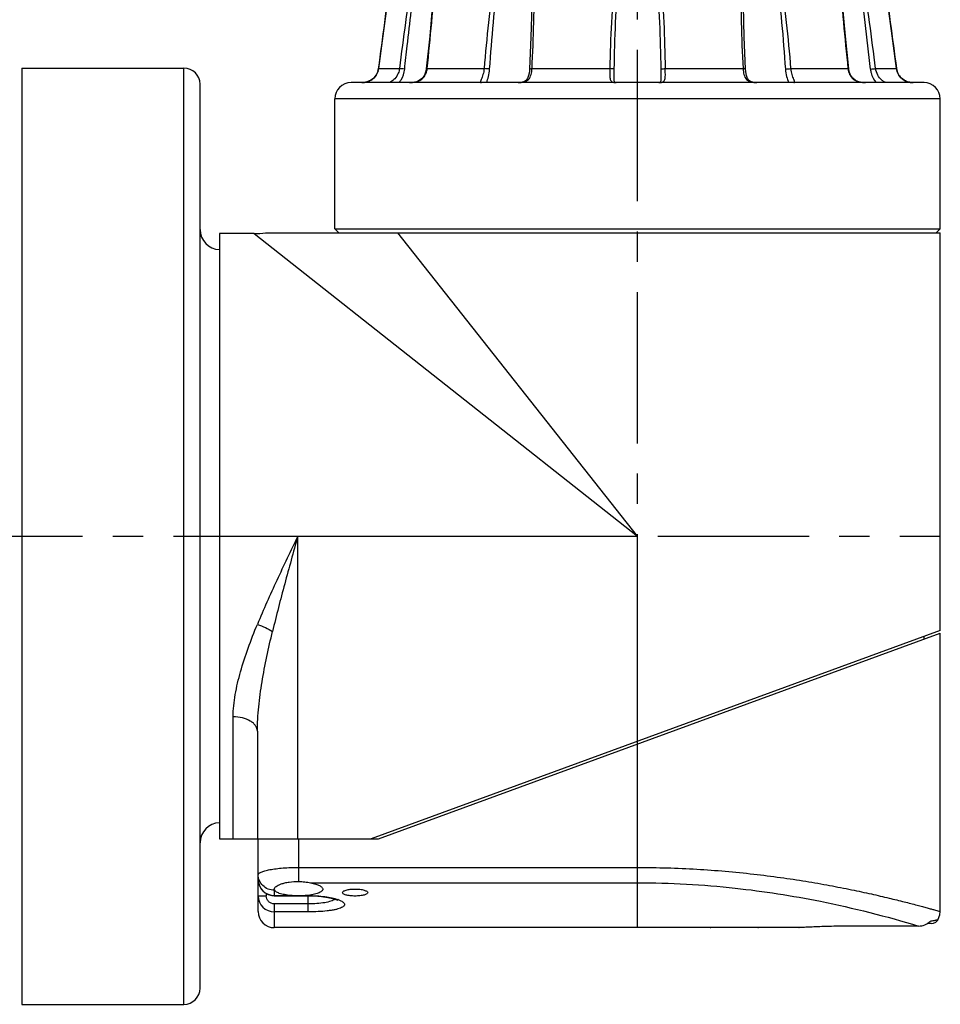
# Model space of a CAD drawing. Header units: millimetres. Extents: x 12 to 2508, y 25 to 1770.
# Tile 24 of 54: x 1513 to 1628, y 832 to 954. Entities that reach past the tile are written whole.
import ezdxf

# ---------------------------------------------------------------- set-up
doc = ezdxf.new("R2010")
doc.units = ezdxf.units.MM
doc.linetypes.add('CENTER', pattern=[0.6, 0.375, -0.075, 0.075, -0.075])
for name, color, linetype in [('ARM2_ABL31', 7, 'Continuous'), ('COVER_S_PBL41', 7, 'Continuous'), ('FLANGE_J3_PBL39', 7, 'Continuous'), ('FLANGE_J4_PBL38', 7, 'Continuous'), ('HOLDER_S_PBL42', 7, 'Continuous'), ('MODULE_S_ABL40', 7, 'Continuous'), ('new_view_6_VBL0', 7, 'Continuous')]:
    doc.layers.add(name, color=color, linetype=linetype)

# ---------------------------------------------------------------- blocks, each defined once
blk = doc.blocks.new('FLANGE_J4_PBL38', base_point=(275.83, 1340.88))
at = {"layer": 'FLANGE_J4_PBL38', "color": 7}
for p, q in [((245.36, 1356.83), (245.25, 1356.73)), ((245.25, 1356.73), (245.25, 1356.73)), ((245.25, 1356.73), (245.25, 1356.73)), ((245.25, 1356.73), (247.92, 1356.73)), ((247.92, 1356.73), (248.02, 1356.73)), ((248.02, 1356.73), (248.17, 1356.72)), ((248.17, 1356.72), (248.34, 1356.71)), ((249.54, 1356.71), (248.34, 1356.71)), ((249.54, 1356.71), (249.59, 1356.83)), ((250.8, 1356.83), (250.68, 1356.72)), ((250.68, 1356.72), (250.68, 1356.72)), ((250.78, 1356.73), (258.07, 1356.73)), ((258.07, 1356.73), (258.13, 1356.83)), ((259.79, 1356.71), (258.58, 1356.71)), ((259.79, 1356.71), (259.79, 1356.83)), ((262.46, 1356.83), (262.36, 1356.71)), ((262.72, 1356.71), (262.36, 1356.71)), ((263.02, 1356.73), (272.98, 1356.73)), ((272.98, 1356.73), (272.99, 1356.83)), ((274.35, 1356.71), (273.44, 1356.71)), ((274.35, 1356.71), (274.29, 1356.83)), ((277.37, 1356.83), (277.32, 1356.71)), ((278.23, 1356.71), (277.32, 1356.71)), ((278.69, 1356.73), (288.65, 1356.73)), ((289.3, 1356.71), (288.94, 1356.71)), ((289.3, 1356.71), (289.2, 1356.83)), ((291.87, 1356.83), (291.87, 1356.71)), ((293.09, 1356.71), (291.87, 1356.71)), ((293.54, 1356.73), (293.6, 1356.73)), ((293.6, 1356.73), (300.89, 1356.73)), ((300.89, 1356.73), (300.79, 1356.83)), ((300.98, 1356.72), (300.87, 1356.83)), ((300.98, 1356.72), (300.98, 1356.72)), ((302.07, 1356.83), (302.13, 1356.71)), ((303.32, 1356.71), (302.13, 1356.71)), ((303.32, 1356.71), (303.64, 1356.73)), ((303.65, 1356.73), (303.74, 1356.73)), ((303.74, 1356.73), (306.41, 1356.73)), ((306.41, 1356.73), (306.3, 1356.83)), ((306.41, 1356.73), (306.41, 1356.73)), ((306.86, 1353.28), (306.41, 1356.73)), ((306.41, 1356.73), (306.41, 1356.73)), ((262.73, 1355), (262.73, 1354.99)), ((288.93, 1354.99), (288.93, 1355)), ((243.46, 1344.46), (243.15, 1344.09)), ((243.67, 1344.92), (243.46, 1344.46)), ((243.75, 1345.26), (243.67, 1344.92)), ((308.2, 1344.47), (307.99, 1344.93)), ((308.51, 1344.1), (308.2, 1344.47)), ((311.33, 1343.53), (240.33, 1343.53)), ((272.93, 1344.12), (272.93, 1344.12)), ((278.73, 1344.12), (278.73, 1344.12)), ((308.51, 1344.09), (308.51, 1344.1)), ((309.07, 1343.73), (308.87, 1343.82)), ((238.33, 1325.43), (238.33, 1341.53)), ((313.33, 1325.43), (313.33, 1341.53)), ((238.33, 1325.43), (238.83, 1324.93)), ((238.33, 1325.43), (313.33, 1325.43)), ((313.33, 1325.43), (312.83, 1324.93))]:
    blk.add_line(p, q, dxfattribs=at)
at = {"layer": 'FLANGE_J4_PBL38', "color": 2}
for p, q in [((247.92, 1356.73), (248.02, 1356.83)), ((248.35, 1356.83), (248.34, 1356.71)), ((250.87, 1356.83), (250.78, 1356.73)), ((250.78, 1356.71), (250.78, 1356.73)), ((250.78, 1356.71), (250.78, 1356.73)), ((258.53, 1356.83), (258.58, 1356.71)), ((262.72, 1356.71), (262.84, 1356.83)), ((262.72, 1356.71), (262.73, 1355)), ((263.06, 1356.83), (263.02, 1356.73)), ((273.34, 1356.83), (273.44, 1356.71)), ((278.23, 1356.71), (278.32, 1356.83)), ((278.68, 1356.83), (278.69, 1356.73)), ((288.65, 1356.73), (288.6, 1356.83)), ((288.83, 1356.83), (288.94, 1356.71)), ((288.93, 1355), (288.94, 1356.71)), ((293.09, 1356.71), (293.14, 1356.83)), ((293.53, 1356.83), (293.6, 1356.73)), ((300.89, 1356.73), (300.89, 1356.71)), ((300.89, 1356.73), (300.89, 1356.71)), ((303.32, 1356.71), (303.31, 1356.83)), ((303.64, 1356.83), (303.74, 1356.73)), ((243.75, 1345.26), (243.75, 1345.26)), ((243.75, 1345.26), (246.33, 1345.26)), ((249.76, 1345.26), (256.82, 1345.26)), ((262.76, 1345.26), (272.4, 1345.26)), ((279.26, 1345.26), (288.91, 1345.26)), ((294.84, 1345.26), (301.9, 1345.26)), ((305.33, 1345.26), (307.92, 1345.26)), ((307.92, 1345.26), (307.92, 1345.26)), ((313.33, 1341.53), (238.33, 1341.53))]:
    blk.add_line(p, q, dxfattribs=at)
at = {"layer": 'FLANGE_J4_PBL38', "color": 7}
for points in [[(245.25, 1356.73), (244.81, 1353.29), (244.29, 1349.33), (243.75, 1345.26)], [(250.68, 1356.72), (250.43, 1353.33), (250.08, 1349.3), (249.66, 1345.25)], [(302, 1345.25), (301.59, 1349.28), (301.23, 1353.31), (300.98, 1356.72)], [(262.73, 1354.99), (262.72, 1353.03), (262.63, 1349.17), (262.46, 1345.22)], [(289.2, 1345.22), (289.03, 1349.16), (288.94, 1353.03), (288.93, 1354.99)], [(307.92, 1345.26), (307.38, 1349.32), (306.86, 1353.28)], [(243.68, 1344.94), (243.46, 1344.47), (243.16, 1344.1), (242.8, 1343.83), (242.41, 1343.65), (241.99, 1343.55), (241.69, 1343.53)], [(249.66, 1345.25), (249.61, 1344.93), (249.44, 1344.47), (249.17, 1344.09), (248.83, 1343.82), (248.43, 1343.64), (247.96, 1343.55), (247.58, 1343.53)], [(262.46, 1345.22), (262.43, 1344.87), (262.34, 1344.4), (262.2, 1344.05), (262, 1343.79), (261.71, 1343.62), (261.35, 1343.54), (261.04, 1343.53)], [(290.62, 1343.53), (290.32, 1343.54), (289.96, 1343.62), (289.67, 1343.78), (289.47, 1344.04), (289.33, 1344.39), (289.24, 1344.86), (289.2, 1345.22)], [(304.09, 1343.53), (303.72, 1343.55), (303.25, 1343.64), (302.85, 1343.81), (302.5, 1344.08), (302.23, 1344.46), (302.06, 1344.92), (302, 1345.25)], [(309.55, 1343.57), (309.26, 1343.64), (308.87, 1343.82), (308.52, 1344.09), (308.21, 1344.46), (307.99, 1344.92), (307.92, 1345.26)], [(242.8, 1343.82), (242.79, 1343.82), (242.6, 1343.73)], [(273, 1343.55), (273, 1343.55), (272.97, 1343.62), (272.94, 1343.82), (272.93, 1344.12)], [(273.19, 1343.53), (273.09, 1343.53), (273.01, 1343.55)], [(278.66, 1343.55), (278.67, 1343.55), (278.58, 1343.53), (278.47, 1343.53)], [(278.68, 1343.58), (278.66, 1343.55), (278.66, 1343.55)], [(278.73, 1344.12), (278.72, 1343.83), (278.69, 1343.63), (278.68, 1343.58)]]:
    blk.add_lwpolyline(points, dxfattribs=at)
at = {"layer": 'FLANGE_J4_PBL38', "color": 2}
for centre, radius, start, end in [((-1503.84, 1580.07), 1763.3, 352.34732, 352.72318), ((-146.17, 1297.89), 453.33, 5.9899, 7.4561), ((2054.02, 1579.88), 1761.8, 187.27666, 187.65284), ((241.76, 1345.53), 2, 342.9588, 352.3509), ((247.41, 1345.51), 2.37, 347.2702, 353.8826), ((241.69, 1345.86), 2.33, 269.9891, 276.7341), ((241.69, 1345.8), 2.27, 276.7625, 278.3086), ((241.7, 1345.74), 2.21, 278.2877, 288.3721), ((241.72, 1345.67), 2.13, 288.4483, 289.4954), ((241.74, 1345.61), 2.08, 289.4681, 300.8862), ((247.63, 1346.85), 3.32, 275.4108, 275.8789)]:
    blk.add_arc(centre, radius, start, end, dxfattribs=at)
at = {"layer": 'FLANGE_J4_PBL38', "color": 7}
for centre, radius, start, end in [((249.54, 1358.19), 1.48, 270.0165, 272.8316), ((257.29, 1321.48), 35.26, 88.4824, 88.7439), ((257.39, 1325.79), 30.95, 88.1156, 88.4424), ((257.46, 1327.59), 29.14, 87.9008, 88.1397), ((257.83, 1337.73), 19, 87.7389, 87.8935), ((278.84, 1344.31), 12.42, 91.5237, 92.2653), ((279.03, 1337.18), 19.55, 90.9994, 91.5189), ((293.77, 1339.44), 17.29, 92.1076, 92.2776), ((294.17, 1328.41), 28.32, 91.8531, 92.0983), ((294.26, 1326.37), 30.36, 91.3566, 91.8813), ((302.13, 1358.19), 1.48, 267.1669, 269.9835), ((240.33, 1341.53), 2, 90, 180), ((309.97, 1345.79), 2.26, 259.55, 263.1387), ((309.98, 1345.85), 2.32, 263.1442, 270.0315), ((311.33, 1341.53), 2, 0, 90)]:
    blk.add_arc(centre, radius, start, end, dxfattribs=at)
at = {"layer": 'FLANGE_J4_PBL38', "color": 2}
for points, knots in [([(247.92, 1356.73), (247.63, 1354.82), (247.07, 1351), (246.57, 1347.17), (246.33, 1345.26)], [0, 0, 0, 0, 0.500172, 1, 1, 1, 1]), ([(246.98, 1345.19), (247.08, 1346.15), (247.5, 1350), (247.96, 1353.84), (248.34, 1356.71)], [0, 0, 0, 0, 0.249888, 1, 1, 1, 1]), ([(249.76, 1345.26), (249.97, 1347.17), (250.35, 1350.98), (250.65, 1354.81), (250.78, 1356.71)], [0, 0, 0, 0, 0.500774, 1, 1, 1, 1]), ([(258.07, 1356.73), (257.8, 1354.82), (257.34, 1351), (256.98, 1347.17), (256.82, 1345.26)], [0, 0, 0, 0, 0.500446, 1, 1, 1, 1]), ([(257.51, 1345.19), (257.65, 1347.12), (257.95, 1350.96), (258.35, 1354.8), (258.58, 1356.71)], [0, 0, 0, 0, 0.499677, 1, 1, 1, 1]), ([(262.76, 1345.26), (262.86, 1347.17), (263.01, 1350.99), (263.04, 1354.82), (263.02, 1356.73)], [0, 0, 0, 0, 0.500506, 1, 1, 1, 1]), ([(272.98, 1356.73), (272.81, 1354.82), (272.56, 1351), (272.44, 1347.17), (272.4, 1345.26)], [0, 0, 0, 0, 0.50011, 1, 1, 1, 1]), ([(272.95, 1345.19), (272.98, 1347.11), (273.08, 1350.96), (273.3, 1354.8), (273.44, 1356.71)], [0, 0, 0, 0, 0.499921, 1, 1, 1, 1]), ([(278.23, 1356.71), (278.37, 1354.8), (278.58, 1350.96), (278.68, 1347.11), (278.71, 1345.19)], [0, 0, 0, 0, 0.500079, 1, 1, 1, 1]), ([(278.69, 1356.73), (278.86, 1354.82), (279.11, 1351), (279.23, 1347.17), (279.26, 1345.26)], [0, 0, 0, 0, 0.50011, 1, 1, 1, 1]), ([(288.65, 1356.73), (288.62, 1354.82), (288.66, 1350.99), (288.8, 1347.17), (288.91, 1345.26)], [0, 0, 0, 0, 0.499494, 1, 1, 1, 1]), ([(293.09, 1356.71), (293.31, 1354.8), (293.71, 1350.96), (294.02, 1347.12), (294.15, 1345.19)], [0, 0, 0, 0, 0.500323, 1, 1, 1, 1]), ([(294.84, 1345.26), (294.69, 1347.17), (294.33, 1351), (293.86, 1354.82), (293.6, 1356.73)], [0, 0, 0, 0, 0.499554, 1, 1, 1, 1]), ([(300.89, 1356.71), (301.02, 1354.81), (301.32, 1350.98), (301.7, 1347.17), (301.9, 1345.26)], [0, 0, 0, 0, 0.499226, 1, 1, 1, 1]), ([(305.33, 1345.26), (305.09, 1347.17), (304.59, 1351), (304.04, 1354.82), (303.74, 1356.73)], [0, 0, 0, 0, 0.499828, 1, 1, 1, 1]), ([(242.81, 1343.83), (243.01, 1343.95), (243.38, 1344.27), (243.61, 1344.71), (243.68, 1344.94)], [0, 0, 0, 0, 0.497195, 1, 1, 1, 1]), ([(246.33, 1345.26), (246.31, 1345.07), (246.19, 1344.62), (245.83, 1344.04), (245.45, 1343.72), (245.27, 1343.63)], [0, 0, 0, 0, 0.284798, 0.687459, 1, 1, 1, 1]), ([(246.26, 1343.53), (246.36, 1343.63), (246.73, 1344.12), (246.93, 1344.73), (246.98, 1345.19)], [0, 0, 0, 0, 0.237695, 1, 1, 1, 1]), ([(246.98, 1345.19), (246.86, 1345.21), (246.64, 1345.24), (246.42, 1345.26), (246.33, 1345.26)], [0, 0, 0, 0, 0.581135, 1, 1, 1, 1]), ([(247.97, 1343.55), (248.18, 1343.57), (248.58, 1343.65), (249.13, 1343.94), (249.53, 1344.41), (249.67, 1344.79), (249.72, 1344.99)], [0, 0, 0, 0, 0.254964, 0.505828, 0.751244, 1, 1, 1, 1]), ([(249.66, 1345.25), (249.66, 1345.25), (249.68, 1345.25), (249.71, 1345.26), (249.74, 1345.26), (249.76, 1345.26)], [0, 0, 0, 0, 0.088067, 0.281981, 1, 1, 1, 1]), ([(256.82, 1345.26), (256.81, 1345.13), (256.78, 1344.88), (256.69, 1344.53), (256.58, 1344.21), (256.49, 1343.99), (256.43, 1343.83), (256.4, 1343.75), (256.37, 1343.67), (256.37, 1343.62), (256.37, 1343.57), (256.4, 1343.53), (256.45, 1343.53), (256.48, 1343.53)], [0, 0, 0, 0, 0.207398, 0.404899, 0.584264, 0.735022, 0.796352, 0.847062, 0.886926, 0.916591, 0.938091, 0.955787, 1, 1, 1, 1]), ([(257.51, 1345.19), (257.41, 1345.22), (257.18, 1345.24), (256.94, 1345.26), (256.82, 1345.26)], [0, 0, 0, 0, 0.470586, 1, 1, 1, 1]), ([(257.11, 1343.53), (257.21, 1343.77), (257.4, 1344.32), (257.49, 1344.88), (257.51, 1345.19)], [0, 0, 0, 0, 0.461646, 1, 1, 1, 1]), ([(261.04, 1343.53), (261.17, 1343.53), (261.41, 1343.54), (261.76, 1343.6), (262.08, 1343.72), (262.34, 1343.92), (262.53, 1344.2), (262.66, 1344.52), (262.73, 1344.88), (262.75, 1345.13), (262.76, 1345.26)], [0, 0, 0, 0, 0.13391, 0.260957, 0.380155, 0.494162, 0.609351, 0.731471, 0.862276, 1, 1, 1, 1]), ([(262.46, 1345.22), (262.46, 1345.23), (262.5, 1345.24), (262.55, 1345.25), (262.65, 1345.26), (262.72, 1345.26), (262.76, 1345.26)], [0, 0, 0, 0, 0.088224, 0.290929, 0.603111, 1, 1, 1, 1]), ([(272.4, 1345.26), (272.4, 1345.03), (272.39, 1344.71), (272.39, 1344.29), (272.41, 1344.04), (272.48, 1343.82), (272.66, 1343.6), (272.87, 1343.55), (273, 1343.54)], [0, 0, 0, 0, 0.332227, 0.478132, 0.604194, 0.709762, 0.802344, 1, 1, 1, 1]), ([(272.95, 1345.19), (272.95, 1345.2), (272.93, 1345.21), (272.87, 1345.23), (272.75, 1345.24), (272.59, 1345.26), (272.47, 1345.26), (272.4, 1345.26)], [0, 0, 0, 0, 0.044133, 0.117353, 0.345, 0.654178, 1, 1, 1, 1]), ([(272.93, 1344.12), (272.93, 1344.21), (272.94, 1344.56), (272.95, 1344.92), (272.95, 1345.19)], [0, 0, 0, 0, 0.235794, 1, 1, 1, 1]), ([(278.69, 1343.54), (278.82, 1343.56), (279.02, 1343.61), (279.19, 1343.83), (279.25, 1344.05), (279.28, 1344.3), (279.28, 1344.71), (279.26, 1345.04), (279.26, 1345.26)], [0, 0, 0, 0, 0.195513, 0.288418, 0.39484, 0.521625, 0.667886, 1, 1, 1, 1]), ([(278.71, 1345.19), (278.72, 1345.2), (278.74, 1345.21), (278.8, 1345.23), (278.91, 1345.24), (279.07, 1345.26), (279.2, 1345.26), (279.26, 1345.26)], [0, 0, 0, 0, 0.04413, 0.117348, 0.344996, 0.654179, 1, 1, 1, 1]), ([(278.71, 1345.19), (278.71, 1345.1), (278.72, 1344.74), (278.73, 1344.39), (278.73, 1344.12)], [0, 0, 0, 0, 0.261184, 1, 1, 1, 1]), ([(289.2, 1345.22), (289.2, 1345.23), (289.17, 1345.24), (289.11, 1345.25), (289.02, 1345.26), (288.95, 1345.26), (288.91, 1345.26)], [0, 0, 0, 0, 0.088228, 0.29093, 0.603112, 1, 1, 1, 1]), ([(288.91, 1345.26), (288.91, 1345.13), (288.93, 1344.88), (289.01, 1344.52), (289.13, 1344.2), (289.32, 1343.92), (289.58, 1343.72), (289.9, 1343.6), (290.25, 1343.54), (290.5, 1343.53), (290.62, 1343.53)], [0, 0, 0, 0, 0.137724, 0.268529, 0.390649, 0.505837, 0.619844, 0.739042, 0.866089, 1, 1, 1, 1]), ([(294.15, 1345.19), (294.26, 1345.22), (294.49, 1345.24), (294.72, 1345.26), (294.84, 1345.26)], [0, 0, 0, 0, 0.470584, 1, 1, 1, 1]), ([(294.15, 1345.19), (294.17, 1344.88), (294.27, 1344.32), (294.45, 1343.77), (294.55, 1343.53)], [0, 0, 0, 0, 0.538348, 1, 1, 1, 1]), ([(295.19, 1343.53), (295.22, 1343.53), (295.26, 1343.53), (295.29, 1343.57), (295.3, 1343.62), (295.29, 1343.67), (295.27, 1343.75), (295.24, 1343.83), (295.17, 1343.99), (295.08, 1344.21), (294.98, 1344.53), (294.89, 1344.88), (294.85, 1345.13), (294.84, 1345.26)], [0, 0, 0, 0, 0.044213, 0.061909, 0.083409, 0.113074, 0.152937, 0.203647, 0.264977, 0.415735, 0.5951, 0.792601, 1, 1, 1, 1]), ([(301.9, 1345.26), (301.93, 1345), (302.03, 1344.62), (302.31, 1344.19), (302.69, 1343.83), (303.3, 1343.57), (303.82, 1343.53), (304.08, 1343.53)], [0, 0, 0, 0, 0.250057, 0.373013, 0.496316, 0.747836, 1, 1, 1, 1]), ([(302, 1345.25), (302, 1345.25), (301.99, 1345.25), (301.96, 1345.26), (301.93, 1345.26), (301.9, 1345.26)], [0, 0, 0, 0, 0.088082, 0.282009, 1, 1, 1, 1]), ([(304.68, 1345.19), (304.81, 1345.21), (305.02, 1345.24), (305.24, 1345.26), (305.33, 1345.26)], [0, 0, 0, 0, 0.581133, 1, 1, 1, 1]), ([(304.68, 1345.19), (304.7, 1345.04), (304.81, 1344.43), (305.1, 1343.86), (305.4, 1343.53)], [0, 0, 0, 0, 0.260008, 1, 1, 1, 1]), ([(306.39, 1343.63), (306.28, 1343.69), (305.96, 1343.92), (305.54, 1344.46), (305.37, 1344.98), (305.33, 1345.26)], [0, 0, 0, 0, 0.195747, 0.577695, 1, 1, 1, 1]), ([(307.92, 1345.26), (307.94, 1345.04), (308.07, 1344.62), (308.46, 1344.09), (308.98, 1343.73), (309.37, 1343.6), (309.56, 1343.57)], [0, 0, 0, 0, 0.258652, 0.517066, 0.769604, 1, 1, 1, 1]), ([(245.04, 1343.54), (245.03, 1343.54), (245, 1343.53), (244.96, 1343.53), (244.94, 1343.53)], [0, 0, 0, 0, 0.283556, 1, 1, 1, 1]), ([(245.27, 1343.63), (245.24, 1343.62), (245.17, 1343.58), (245.09, 1343.55), (245.04, 1343.54)], [0, 0, 0, 0, 0.293575, 1, 1, 1, 1]), ([(273, 1343.54), (273.01, 1343.54), (273.08, 1343.53), (273.14, 1343.53), (273.19, 1343.53)], [0, 0, 0, 0, 0.240793, 1, 1, 1, 1]), ([(278.47, 1343.53), (278.49, 1343.53), (278.56, 1343.53), (278.63, 1343.53), (278.69, 1343.54)], [0, 0, 0, 0, 0.260333, 1, 1, 1, 1]), ([(306.52, 1343.57), (306.51, 1343.58), (306.46, 1343.59), (306.42, 1343.61), (306.39, 1343.63)], [0, 0, 0, 0, 0.230753, 1, 1, 1, 1]), ([(306.72, 1343.53), (306.71, 1343.53), (306.64, 1343.53), (306.57, 1343.55), (306.52, 1343.57)], [0, 0, 0, 0, 0.194471, 1, 1, 1, 1])]:
    blk.add_open_spline(points, degree=3, knots=knots, dxfattribs=at)
at = {"layer": 'FLANGE_J4_PBL38', "color": 7}
for points, knots in [([(249.61, 1356.72), (249.66, 1356.72), (249.86, 1356.74), (250.05, 1356.79), (250.18, 1356.83)], [0, 0, 0, 0, 0.266116, 1, 1, 1, 1]), ([(250.68, 1356.72), (250.69, 1356.72), (250.7, 1356.72), (250.71, 1356.73), (250.74, 1356.73), (250.76, 1356.73), (250.78, 1356.73)], [0, 0, 0, 0, 0.08626, 0.284423, 0.59167, 1, 1, 1, 1]), ([(259.79, 1356.71), (259.86, 1356.71), (260.14, 1356.73), (260.4, 1356.79), (260.6, 1356.83)], [0, 0, 0, 0, 0.252407, 1, 1, 1, 1]), ([(261.87, 1356.83), (261.96, 1356.8), (262.12, 1356.75), (262.29, 1356.71), (262.36, 1356.71)], [0, 0, 0, 0, 0.549526, 1, 1, 1, 1]), ([(262.72, 1356.71), (262.73, 1356.72), (262.74, 1356.72), (262.79, 1356.72), (262.84, 1356.72), (262.87, 1356.73)], [0, 0, 0, 0, 0.10215, 0.306911, 1, 1, 1, 1]), ([(262.87, 1356.73), (262.88, 1356.73), (262.93, 1356.73), (262.98, 1356.73), (263.02, 1356.73)], [0, 0, 0, 0, 0.226285, 1, 1, 1, 1]), ([(273.15, 1356.73), (273.17, 1356.72), (273.23, 1356.72), (273.3, 1356.72), (273.34, 1356.72)], [0, 0, 0, 0, 0.269425, 1, 1, 1, 1]), ([(273.34, 1356.72), (273.35, 1356.72), (273.38, 1356.72), (273.42, 1356.72), (273.44, 1356.71)], [0, 0, 0, 0, 0.278622, 1, 1, 1, 1]), ([(274.35, 1356.71), (274.47, 1356.71), (274.73, 1356.75), (274.97, 1356.8), (275.1, 1356.83)], [0, 0, 0, 0, 0.484898, 1, 1, 1, 1]), ([(276.56, 1356.83), (276.69, 1356.8), (276.94, 1356.75), (277.19, 1356.71), (277.32, 1356.71)], [0, 0, 0, 0, 0.515106, 1, 1, 1, 1]), ([(278.23, 1356.71), (278.23, 1356.71), (278.28, 1356.72), (278.32, 1356.72), (278.35, 1356.72)], [0, 0, 0, 0, 0.21467, 1, 1, 1, 1]), ([(288.65, 1356.73), (288.66, 1356.73), (288.71, 1356.73), (288.76, 1356.73), (288.79, 1356.73)], [0, 0, 0, 0, 0.271349, 1, 1, 1, 1]), ([(288.79, 1356.73), (288.8, 1356.72), (288.84, 1356.72), (288.87, 1356.72), (288.9, 1356.72)], [0, 0, 0, 0, 0.296725, 1, 1, 1, 1]), ([(288.9, 1356.72), (288.91, 1356.72), (288.92, 1356.72), (288.94, 1356.72), (288.94, 1356.71)], [0, 0, 0, 0, 0.667482, 1, 1, 1, 1]), ([(289.3, 1356.71), (289.38, 1356.71), (289.55, 1356.75), (289.71, 1356.8), (289.8, 1356.83)], [0, 0, 0, 0, 0.450475, 1, 1, 1, 1]), ([(291.06, 1356.83), (291.13, 1356.81), (291.39, 1356.76), (291.67, 1356.71), (291.87, 1356.71)], [0, 0, 0, 0, 0.246169, 1, 1, 1, 1]), ([(300.89, 1356.73), (300.9, 1356.73), (300.92, 1356.73), (300.95, 1356.73), (300.96, 1356.73)], [0, 0, 0, 0, 0.31879, 1, 1, 1, 1]), ([(300.96, 1356.73), (300.97, 1356.72), (300.97, 1356.72), (300.98, 1356.72), (300.98, 1356.72)], [0, 0, 0, 0, 0.389806, 1, 1, 1, 1]), ([(301.48, 1356.83), (301.52, 1356.82), (301.71, 1356.76), (301.91, 1356.72), (302.06, 1356.72)], [0, 0, 0, 0, 0.232914, 1, 1, 1, 1])]:
    blk.add_open_spline(points, degree=3, knots=knots, dxfattribs=at)
blk.add_open_spline([(272.98, 1356.73), (273.03, 1356.73), (273.09, 1356.73), (273.15, 1356.73)], degree=3, dxfattribs=at)
at = {"layer": 'FLANGE_J4_PBL38', "color": 2}
blk.add_open_spline([(247.58, 1343.53), (247.7, 1343.53), (247.82, 1343.53), (247.94, 1343.54)], degree=3, dxfattribs=at)
blk = doc.blocks.new('ARM2_ABL31', base_point=(275.83, 1465.23))
at = {"layer": 'FLANGE_J4_PBL38'}
blk.add_blockref('FLANGE_J4_PBL38', (275.83, 1340.88), dxfattribs=at)
blk = doc.blocks.new('FLANGE_J3_PBL39', base_point=(211.83, 1287.33))
at = {"layer": 'FLANGE_J3_PBL39', "color": 7}
for p, q in [((199.53, 1345.33), (199.53, 1229.33)), ((199.53, 1345.33), (219.63, 1345.33)), ((221.63, 1231.33), (221.63, 1343.33)), ((199.53, 1229.33), (219.63, 1229.33))]:
    blk.add_line(p, q, dxfattribs=at)
at = {"layer": 'FLANGE_J3_PBL39', "color": 2}
blk.add_line((219.63, 1229.33), (219.63, 1345.33), dxfattribs=at)
at = {"layer": 'FLANGE_J3_PBL39', "color": 7}
for centre, radius, start, end in [((219.63, 1343.33), 2, 0, 90), ((224.13, 1325.33), 2.5, 180, 267.6818), ((224.13, 1249.33), 2.5, 92.3182, 180), ((219.63, 1231.33), 2, 270, 360)]:
    blk.add_arc(centre, radius, start, end, dxfattribs=at)
blk = doc.blocks.new('COVER_S_PBL41', base_point=(271.08, 1257.08))
at = {"layer": 'COVER_S_PBL41', "color": 7}
for p, q in [((243.73, 1249.83), (313.34, 1275.33)), ((313.33, 1240.83), (313.33, 1275.33)), ((228.83, 1240.83), (228.83, 1249.83)), ((232.33, 1249.83), (243.73, 1249.83)), ((230.84, 1243.53), (230.83, 1243.6)), ((230.83, 1242.78), (235.03, 1242.78)), ((284.83, 1238.83), (230.83, 1238.83)), ((284.83, 1238.83), (284.93, 1238.83)), ((290.73, 1238.83), (290.83, 1238.83)), ((295.83, 1238.83), (290.83, 1238.83)), ((295.83, 1238.83), (295.87, 1238.83)), ((310.66, 1239.03), (302.83, 1239.03)), ((312.2, 1239.33), (311.71, 1239.33))]:
    blk.add_line(p, q, dxfattribs=at)
at = {"layer": 'COVER_S_PBL41', "color": 2}
for p, q in [((275.83, 1244.39), (275.83, 1261.59)), ((233.83, 1249.83), (233.83, 1244.56)), ((233.83, 1246.29), (275.83, 1246.29)), ((235.33, 1244.39), (275.83, 1244.39)), ((230.83, 1243.47), (230.83, 1242.78)), ((228.83, 1242.78), (229.83, 1242.78)), ((229.83, 1243.07), (229.83, 1242.78)), ((230.83, 1242.81), (232.88, 1242.81)), ((234.79, 1242.81), (235.03, 1242.81)), ((235.03, 1240.78), (235.03, 1242.81)), ((235.03, 1241.77), (230.83, 1241.77)), ((230.83, 1241.77), (230.83, 1238.83)), ((235.03, 1240.78), (230.83, 1240.78))]:
    blk.add_line(p, q, dxfattribs=at)
at = {"layer": 'COVER_S_PBL41', "color": 7}
for points in [[(228.83, 1244.81), (228.85, 1244.51), (228.99, 1244.01), (229.25, 1243.56), (229.62, 1243.19), (230.06, 1242.94), (230.54, 1242.8), (230.83, 1242.78)], [(235.03, 1242.78), (235.77, 1242.76), (236.67, 1242.69), (237.47, 1242.57), (238.09, 1242.44), (238.47, 1242.31), (238.67, 1242.22), (238.7, 1242.2)], [(313.06, 1239.83), (313.09, 1239.88), (313.29, 1240.42), (313.33, 1240.83)], [(312.2, 1239.33), (312.5, 1239.37), (312.77, 1239.51), (312.99, 1239.72), (313.06, 1239.83)]]:
    blk.add_lwpolyline(points, dxfattribs=at)
at = {"layer": 'COVER_S_PBL41', "color": 2}
for centre, radius, start, end in [((230.83, 1244.81), 2, 179.9808, 269.9748), ((230.83, 1245.53), 2.06, 269.5475, 269.9999), ((230.83, 1242.78), 2, 179.9952, 269.9922), ((237.27, 1238.24), 4.33, 69.8881, 70.7773)]:
    blk.add_arc(centre, radius, start, end, dxfattribs=at)
at = {"layer": 'COVER_S_PBL41', "color": 7}
for centre, radius, start, end in [((230.83, 1240.83), 2, 180, 270), ((310.7, 1241.02), 1.98, 312.078, 315.7043), ((287.83, 1118.83), 120.04, 90.0002, 91.4323)]:
    blk.add_arc(centre, radius, start, end, dxfattribs=at)
at = {"layer": 'COVER_S_PBL41', "color": 2}
for points, knots in [([(228.83, 1245.39), (228.83, 1245.46), (228.91, 1245.56), (229.05, 1245.65), (229.22, 1245.73), (229.43, 1245.81), (229.78, 1245.92), (230.33, 1246.03), (231.07, 1246.15), (231.93, 1246.23), (232.86, 1246.28), (233.5, 1246.29), (233.83, 1246.29)], [0, 0, 0, 0, 0.037125, 0.064855, 0.09996, 0.142667, 0.192894, 0.314662, 0.461774, 0.629219, 0.810959, 1, 1, 1, 1]), ([(275.83, 1246.29), (278.28, 1246.29), (283.09, 1246.15), (289, 1245.64), (293.49, 1245.07), (296.63, 1244.6), (299.56, 1244.08), (302.27, 1243.55), (304.72, 1243.03), (306.9, 1242.52), (308.78, 1242.06), (310.16, 1241.7), (311.1, 1241.45), (311.68, 1241.29), (312.17, 1241.16), (312.58, 1241.04), (312.88, 1240.96), (313.15, 1240.88), (313.21, 1240.86), (313.35, 1240.82), (313.33, 1240.83)], [0, 0, 0, 0, 0.193421, 0.379413, 0.467455, 0.551119, 0.629657, 0.702358, 0.76854, 0.827551, 0.878766, 0.921601, 0.939711, 0.955534, 0.969019, 0.980119, 0.988792, 0.995012, 0.998753, 1, 1, 1, 1]), ([(230.82, 1243.47), (230.56, 1243.47), (230.04, 1243.57), (229.38, 1244), (228.94, 1244.64), (228.83, 1245.14), (228.83, 1245.39)], [0, 0, 0, 0, 0.254544, 0.506373, 0.754489, 1, 1, 1, 1]), ([(275.83, 1244.39), (279.87, 1244.39), (287.48, 1243.97), (299.13, 1242.15), (306.65, 1240.24), (310.66, 1239.03)], [0, 0, 0, 0, 0.3429, 0.644974, 1, 1, 1, 1]), ([(230.83, 1241.77), (230.7, 1241.77), (230.44, 1241.82), (230.1, 1242.05), (229.88, 1242.39), (229.83, 1242.65), (229.83, 1242.78)], [0, 0, 0, 0, 0.249976, 0.499918, 0.749904, 1, 1, 1, 1]), ([(235.03, 1242.81), (235.72, 1242.81), (236.72, 1242.75), (237.94, 1242.54), (238.46, 1242.4), (238.69, 1242.32)], [0, 0, 0, 0, 0.560437, 0.801457, 1, 1, 1, 1]), ([(238.34, 1242.36), (238.27, 1242.31), (238.11, 1242.22), (237.69, 1242.05), (237.01, 1241.9), (236.07, 1241.79), (235.39, 1241.77), (235.03, 1241.77)], [0, 0, 0, 0, 0.073279, 0.164103, 0.396275, 0.683089, 1, 1, 1, 1]), ([(238.76, 1242.3), (238.86, 1242.26), (239.05, 1242.19), (239.28, 1242.06), (239.44, 1241.92), (239.54, 1241.78), (239.53, 1241.62), (239.43, 1241.48), (239.26, 1241.36), (239.01, 1241.25), (238.7, 1241.14), (238.32, 1241.05), (237.87, 1240.97), (237.18, 1240.88), (236.23, 1240.8), (235.44, 1240.78), (235.03, 1240.78)], [0, 0, 0, 0, 0.057221, 0.10351, 0.139271, 0.166434, 0.189834, 0.21678, 0.252408, 0.29874, 0.356242, 0.42468, 0.503291, 0.590971, 0.787417, 1, 1, 1, 1]), ([(312.11, 1239.64), (312.19, 1239.66), (312.34, 1239.68), (312.53, 1239.72), (312.7, 1239.75), (312.83, 1239.78), (312.93, 1239.8), (312.99, 1239.81), (313.03, 1239.82), (313.05, 1239.83), (313.06, 1239.83), (313.06, 1239.83), (313.06, 1239.83)], [0, 0, 0, 0, 0.247222, 0.452424, 0.622616, 0.760032, 0.866137, 0.941333, 0.967398, 0.985812, 0.996647, 1, 1, 1, 1])]:
    blk.add_open_spline(points, degree=3, knots=knots, dxfattribs=at)
at = {"layer": 'COVER_S_PBL41', "color": 7}
for points, knots in [([(230.83, 1243.6), (230.83, 1243.74), (231.02, 1243.95), (231.34, 1244.12), (231.71, 1244.27), (232.16, 1244.39), (232.87, 1244.53), (233.44, 1244.56), (233.83, 1244.56)], [0, 0, 0, 0, 0.123882, 0.219598, 0.339591, 0.482008, 0.643219, 1, 1, 1, 1]), ([(233.83, 1244.56), (234.09, 1244.56), (234.59, 1244.52), (235.09, 1244.43), (235.33, 1244.39)], [0, 0, 0, 0, 0.516864, 1, 1, 1, 1]), ([(235.33, 1244.39), (235.54, 1244.35), (235.92, 1244.26), (236.35, 1244.1), (236.6, 1243.95), (236.73, 1243.84), (236.81, 1243.72), (236.83, 1243.64), (236.83, 1243.6)], [0, 0, 0, 0, 0.36351, 0.651752, 0.765148, 0.858581, 0.934769, 1, 1, 1, 1]), ([(232.88, 1242.81), (232.61, 1242.83), (232.13, 1242.9), (231.57, 1243.03), (231.22, 1243.17), (231, 1243.3), (230.87, 1243.44), (230.84, 1243.53)], [0, 0, 0, 0, 0.357823, 0.650768, 0.767574, 0.863584, 1, 1, 1, 1]), ([(236.83, 1243.6), (236.83, 1243.55), (236.8, 1243.45), (236.68, 1243.32), (236.51, 1243.2), (236.26, 1243.1), (235.96, 1243), (235.47, 1242.89), (235.07, 1242.83), (234.79, 1242.81)], [0, 0, 0, 0, 0.059425, 0.131232, 0.222932, 0.337294, 0.474276, 0.63238, 1, 1, 1, 1]), ([(239.26, 1243.17), (239.26, 1243.24), (239.37, 1243.34), (239.53, 1243.42), (239.81, 1243.52), (240.25, 1243.6), (240.63, 1243.62), (240.83, 1243.62)], [0, 0, 0, 0, 0.11883, 0.21355, 0.333679, 0.639613, 1, 1, 1, 1]), ([(240.83, 1242.75), (240.63, 1242.75), (240.33, 1242.77), (239.96, 1242.82), (239.73, 1242.87), (239.53, 1242.93), (239.37, 1243.01), (239.26, 1243.11), (239.26, 1243.17)], [0, 0, 0, 0, 0.36138, 0.524493, 0.668103, 0.788069, 0.882282, 1, 1, 1, 1]), ([(240.83, 1243.62), (241.04, 1243.62), (241.41, 1243.6), (241.85, 1243.52), (242.13, 1243.42), (242.3, 1243.34), (242.4, 1243.24), (242.4, 1243.17)], [0, 0, 0, 0, 0.360409, 0.666328, 0.786448, 0.881165, 1, 1, 1, 1]), ([(242.4, 1243.17), (242.4, 1243.11), (242.3, 1243.01), (242.13, 1242.93), (241.94, 1242.87), (241.7, 1242.82), (241.33, 1242.77), (241.04, 1242.75), (240.83, 1242.75)], [0, 0, 0, 0, 0.11771, 0.211924, 0.331897, 0.475512, 0.63863, 1, 1, 1, 1]), ([(233.83, 1242.78), (233.75, 1242.78), (233.43, 1242.78), (233.12, 1242.79), (232.88, 1242.81)], [0, 0, 0, 0, 0.254152, 1, 1, 1, 1]), ([(234.79, 1242.81), (234.71, 1242.8), (234.39, 1242.78), (234.07, 1242.78), (233.83, 1242.78)], [0, 0, 0, 0, 0.244258, 1, 1, 1, 1]), ([(290.83, 1238.83), (290.81, 1238.83), (290.74, 1238.83), (290.57, 1238.84), (290.29, 1238.84), (289.93, 1238.85), (289.48, 1238.85), (288.77, 1238.86), (288.21, 1238.87), (287.83, 1238.87)], [0, 0, 0, 0, 0.019224, 0.076144, 0.168551, 0.29291, 0.444458, 0.617307, 1, 1, 1, 1]), ([(302.83, 1239.03), (301.94, 1239.03), (300.64, 1239.02), (298.99, 1238.97), (297.95, 1238.93), (297.09, 1238.89), (296.45, 1238.86), (296.05, 1238.84), (295.88, 1238.83), (295.83, 1238.83)], [0, 0, 0, 0, 0.382549, 0.555386, 0.706911, 0.831302, 0.923785, 0.98076, 1, 1, 1, 1])]:
    blk.add_open_spline(points, degree=3, knots=knots, dxfattribs=at)
at = {"layer": 'COVER_S_PBL41', "color": 2}
blk.add_open_spline([(230.83, 1243.47), (230.83, 1243.49), (230.84, 1243.51), (230.84, 1243.53)], degree=3, dxfattribs=at)
at = {"layer": 'COVER_S_PBL41', "color": 7}
for points in [[(311.43, 1239.18), (311.64, 1239.27), (311.85, 1239.4), (312.02, 1239.55)], [(310.66, 1239.03), (310.92, 1239.03), (311.18, 1239.08), (311.43, 1239.18)]]:
    blk.add_open_spline(points, degree=3, dxfattribs=at)
blk = doc.blocks.new('HOLDER_S_PBL42', base_point=(268.68, 1287.38))
at = {"layer": 'HOLDER_S_PBL42', "color": 7}
for p, q in [((224.03, 1324.83), (224.03, 1249.83)), ((228.33, 1324.83), (224.03, 1324.83)), ((229.74, 1324.93), (313.33, 1324.93)), ((313.33, 1275.63), (313.33, 1324.93)), ((313.33, 1275.63), (242.83, 1249.83)), ((311.33, 1274.6), (311.33, 1274.9)), ((228.73, 1263.16), (228.73, 1249.83)), ((224.03, 1249.83), (242.83, 1249.83))]:
    blk.add_line(p, q, dxfattribs=at)
at = {"layer": 'HOLDER_S_PBL42', "color": 2}
for p, q in [((228.33, 1324.83), (275.83, 1287.33)), ((275.83, 1287.33), (246.15, 1324.93)), ((233.73, 1249.83), (233.73, 1287.33)), ((233.73, 1287.33), (275.83, 1287.33)), ((275.83, 1261.59), (275.83, 1287.33)), ((225.73, 1249.83), (225.73, 1264.95))]:
    blk.add_line(p, q, dxfattribs=at)
at = {"layer": 'HOLDER_S_PBL42', "color": 7}
blk.add_arc((228.33, 1334.84), 10.01, 270.0058, 278.1045, dxfattribs=at)
at = {"layer": 'HOLDER_S_PBL42', "color": 2}
for points, knots in [([(233.73, 1287.33), (232.86, 1285.51), (231.13, 1281.9), (229.49, 1278.24), (228.73, 1276.41)], [0, 0, 0, 0, 0.504663, 1, 1, 1, 1]), ([(233.73, 1287.33), (233.19, 1285.36), (232.1, 1281.44), (231.08, 1277.51), (230.61, 1275.54)], [0, 0, 0, 0, 0.502071, 1, 1, 1, 1]), ([(225.73, 1264.95), (225.73, 1265.87), (225.94, 1267.77), (226.62, 1270.6), (227.58, 1273.5), (228.33, 1275.43), (228.73, 1276.41)], [0, 0, 0, 0, 0.231581, 0.477266, 0.734335, 1, 1, 1, 1]), ([(228.73, 1276.41), (229.07, 1276.29), (229.71, 1276.03), (230.33, 1275.71), (230.61, 1275.54)], [0, 0, 0, 0, 0.522446, 1, 1, 1, 1]), ([(228.73, 1263.16), (228.73, 1264.17), (228.86, 1266.22), (229.44, 1270.36), (230.11, 1273.46), (230.61, 1275.54)], [0, 0, 0, 0, 0.241856, 0.490191, 1, 1, 1, 1]), ([(228.73, 1263.16), (228.73, 1263.28), (228.69, 1263.53), (228.51, 1263.87), (228.23, 1264.18), (227.7, 1264.55), (226.85, 1264.87), (226.12, 1264.95), (225.73, 1264.95)], [0, 0, 0, 0, 0.092842, 0.191704, 0.300679, 0.421694, 0.696585, 1, 1, 1, 1])]:
    blk.add_open_spline(points, degree=3, knots=knots, dxfattribs=at)
blk = doc.blocks.new('MODULE_S_ABL40', base_point=(268.68, 1281.88))
at = {"layer": 'COVER_S_PBL41'}
blk.add_blockref('COVER_S_PBL41', (271.08, 1257.08), dxfattribs=at)
at = {"layer": 'HOLDER_S_PBL42'}
blk.add_blockref('HOLDER_S_PBL42', (268.68, 1287.38), dxfattribs=at)
blk = doc.blocks.new('NEW_VIEW_6_VBL0', base_point=(215.08, 1298.58))
at = {"layer": 'ARM2_ABL31'}
blk.add_blockref('ARM2_ABL31', (275.83, 1465.23), dxfattribs=at)
at = {"layer": 'FLANGE_J3_PBL39'}
blk.add_blockref('FLANGE_J3_PBL39', (211.83, 1287.33), dxfattribs=at)
at = {"layer": 'MODULE_S_ABL40'}
blk.add_blockref('MODULE_S_ABL40', (268.68, 1281.88), dxfattribs=at)

msp = doc.modelspace()

# ---------------------------------------------------------------- linework, layer by layer
at = {"color": 1, "linetype": 'CENTER', "ltscale": 50}
for p, q in [((1590, 841.25), (1590, 1297.25)), ((1382.5, 889.75), (1627.5, 889.75))]:
    msp.add_line(p, q, dxfattribs=at)

# ---------------------------------------------------------------- block references
at = {"layer": 'new_view_6_VBL0'}
msp.add_blockref('NEW_VIEW_6_VBL0', (1529.25, 901), dxfattribs=at)

doc.saveas('drawing.dxf')
